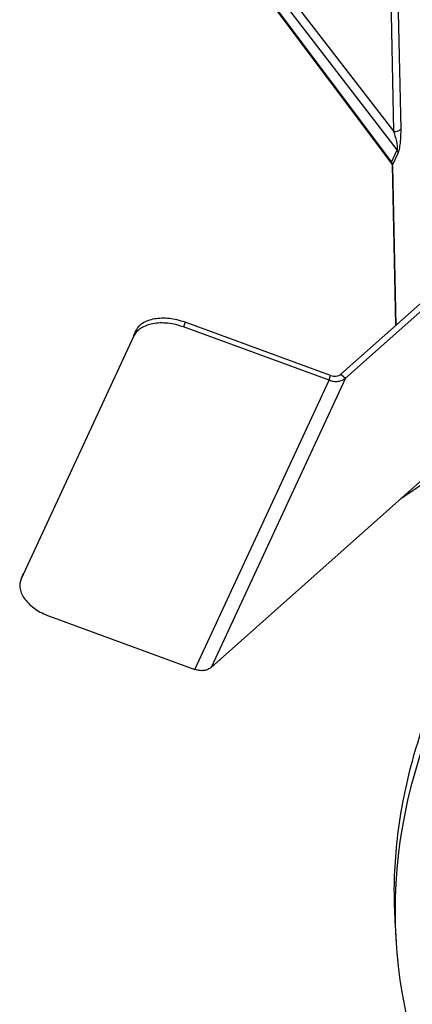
# Model space of a CAD drawing. Header units: millimetres. Extents: x 224 to 956, y 38 to 794.
# Tile 29 of 131: x 776 to 795, y 76 to 124. Entities that reach past the tile are written whole.
import ezdxf

# ---------------------------------------------------------------- set-up
doc = ezdxf.new("R2010")
doc.units = ezdxf.units.MM

msp = doc.modelspace()

# ---------------------------------------------------------------- linework, layer by layer
at = {"color": 179, "linetype": 'Continuous', "lineweight": 25}
for p, q in [((794.425, 117.476), (783.596, 131.563)), ((783.902, 131.839), (794.254, 118.374)), ((783.417, 131.121), (794.149, 116.822)), ((783.423, 131.193), (794.155, 116.894)), ((794.155, 116.894), (794.425, 117.476)), ((794.21, 116.744), (794.481, 117.328)), ((803.383, 117.047), (791.712, 106.669)), ((803.608, 116.858), (791.937, 106.48)), ((794.2, 116.69), (794.358, 109.021)), ((784.2, 109.171), (784.129, 108.944)), ((791.22, 106.605), (784.2, 109.171)), ((781.807, 108.741), (781.716, 108.544)), ((781.737, 108.514), (781.807, 108.741)), ((791.15, 106.379), (784.129, 108.944)), ((781.737, 108.514), (776.302, 96.804)), ((784.679, 92.438), (791.15, 106.379)), ((791.937, 106.48), (785.467, 92.539)), ((791.15, 106.379), (791.22, 106.605)), ((791.712, 106.669), (791.937, 106.48)), ((785.467, 92.539), (797.137, 102.917)), ((796.139, 101.692), (794.601, 100.662)), ((776.32, 96.876), (776.25, 96.649)), ((776.372, 97.031), (776.302, 96.804)), ((776.372, 97.031), (776.328, 96.874)), ((777.659, 95.004), (784.679, 92.438)), ((794.326, 80.098), (794.378, 79.282))]:
    msp.add_line(p, q, dxfattribs=at)
at = {"color": 8, "linetype": 'Continuous', "lineweight": 25}
for p, q in [((794.616, 118.501), (794.406, 128.698)), ((794.057, 127.945), (794.254, 118.374)), ((794.202, 116.69), (794.21, 116.744)), ((794.368, 109.031), (794.21, 116.744))]:
    msp.add_line(p, q, dxfattribs=at)
at = {"color": 179, "linetype": 'Continuous', "lineweight": 25}
for points, knots in [([(794.254, 118.374), (794.293, 118.372), (794.37, 118.367), (794.482, 118.392), (794.573, 118.438), (794.602, 118.48), (794.616, 118.501)], [0, 0, 0, 0, 0.2500017, 0.5000006, 0.7499953, 1, 1, 1, 1]), ([(794.254, 118.374), (794.285, 118.278), (794.342, 118.098), (794.399, 117.864), (794.427, 117.698), (794.437, 117.602), (794.438, 117.534), (794.432, 117.495), (794.427, 117.482), (794.425, 117.476)], [0, 0, 0, 0, 0.346888, 0.645741, 0.765902, 0.863218, 0.938628, 0.970318, 1, 1, 1, 1]), ([(794.481, 117.328), (794.491, 117.353), (794.512, 117.405), (794.54, 117.521), (794.565, 117.658), (794.594, 117.875), (794.617, 118.173), (794.616, 118.388), (794.616, 118.501)], [0, 0, 0, 0, 0.090814, 0.187825, 0.295648, 0.4162, 0.692556, 1, 1, 1, 1]), ([(794.481, 117.328), (794.478, 117.353), (794.472, 117.405), (794.441, 117.452), (794.425, 117.476)], [0, 0, 0, 0, 0.5, 1, 1, 1, 1]), ([(794.149, 116.822), (794.164, 116.799), (794.193, 116.753), (794.198, 116.711), (794.2, 116.691)], [0, 0, 0, 0, 0.5115074, 1, 1, 1, 1]), ([(794.155, 116.894), (794.17, 116.869), (794.201, 116.821), (794.207, 116.77), (794.21, 116.744)], [0, 0, 0, 0, 0.500023, 1, 1, 1, 1]), ([(815.072, 110.599), (814.346, 110.169), (812.892, 109.308), (810.84, 107.949), (808.885, 106.542), (807.042, 105.087), (805.321, 103.595), (803.724, 102.07), (802.251, 100.517), (800.896, 98.928), (799.654, 97.297), (798.529, 95.626), (797.526, 93.918), (796.655, 92.187), (795.916, 90.435), (795.315, 88.676), (794.851, 86.915), (794.519, 85.154), (794.323, 83.387), (794.25, 81.7), (794.308, 80.604), (794.335, 80.098)], [0, 0, 0, 0, 0.053477, 0.106953, 0.16043, 0.213906, 0.267383, 0.319904, 0.372426, 0.424948, 0.477469, 0.530946, 0.584422, 0.637899, 0.691375, 0.744852, 0.797374, 0.849895, 0.902417, 0.954939, 1, 1, 1, 1]), ([(815.109, 109.761), (806.304, 104.678), (799.97, 98.345), (793.524, 84.456), (793.524, 77.144), (799.97, 63.255), (806.304, 56.922), (823.915, 46.755), (834.885, 43.099), (858.944, 39.378), (871.61, 39.378), (895.669, 43.099), (906.639, 46.755), (915.445, 51.839)], [0, 0, 0, 0, 0.1666667, 0.1666667, 0.3333333, 0.3333333, 0.5, 0.5, 0.6666667, 0.6666667, 0.8333333, 0.8333333, 1, 1, 1, 1]), ([(784.2, 109.171), (784.075, 109.212), (783.826, 109.293), (783.441, 109.356), (783.067, 109.372), (782.716, 109.337), (782.403, 109.253), (782.139, 109.122), (781.93, 108.952), (781.848, 108.811), (781.807, 108.741)], [0, 0, 0, 0, 0.125, 0.25, 0.375, 0.5, 0.625, 0.75, 0.875, 1, 1, 1, 1]), ([(784.129, 108.944), (784.005, 108.985), (783.756, 109.066), (783.371, 109.129), (782.997, 109.145), (782.646, 109.11), (782.332, 109.026), (782.069, 108.895), (781.86, 108.725), (781.778, 108.584), (781.737, 108.514)], [0, 0, 0, 0, 0.125, 0.25, 0.375, 0.5, 0.625, 0.75, 0.875, 1, 1, 1, 1]), ([(791.15, 106.379), (791.222, 106.357), (791.367, 106.315), (791.585, 106.318), (791.785, 106.369), (791.886, 106.443), (791.937, 106.48)], [0, 0, 0, 0, 0.249996, 0.499997, 0.750002, 1, 1, 1, 1]), ([(791.22, 106.605), (791.265, 106.592), (791.356, 106.566), (791.492, 106.568), (791.617, 106.599), (791.68, 106.645), (791.712, 106.669)], [0, 0, 0, 0, 0.249993, 0.499999, 0.75, 1, 1, 1, 1]), ([(776.302, 96.804), (776.275, 96.728), (776.221, 96.577), (776.235, 96.326), (776.318, 96.069), (776.474, 95.813), (776.695, 95.569), (776.974, 95.346), (777.297, 95.151), (777.538, 95.053), (777.659, 95.004)], [0, 0, 0, 0, 0.124999, 0.25, 0.375, 0.5, 0.624999, 0.750001, 0.874999, 1, 1, 1, 1]), ([(785.467, 92.539), (785.416, 92.502), (785.315, 92.428), (785.114, 92.378), (784.896, 92.374), (784.752, 92.417), (784.679, 92.438)], [0, 0, 0, 0, 0.249996, 0.5, 0.749998, 1, 1, 1, 1])]:
    msp.add_open_spline(points, degree=3, knots=knots, dxfattribs=at)
at = {"color": 8, "linetype": 'Continuous', "lineweight": 25}
msp.add_open_spline([(794.155, 116.894), (794.147, 116.874), (794.137, 116.845), (794.146, 116.828), (794.149, 116.822)], degree=3, knots=[0, 0, 0, 0, 0.660286, 1, 1, 1, 1], dxfattribs=at)

doc.saveas('drawing.dxf')
